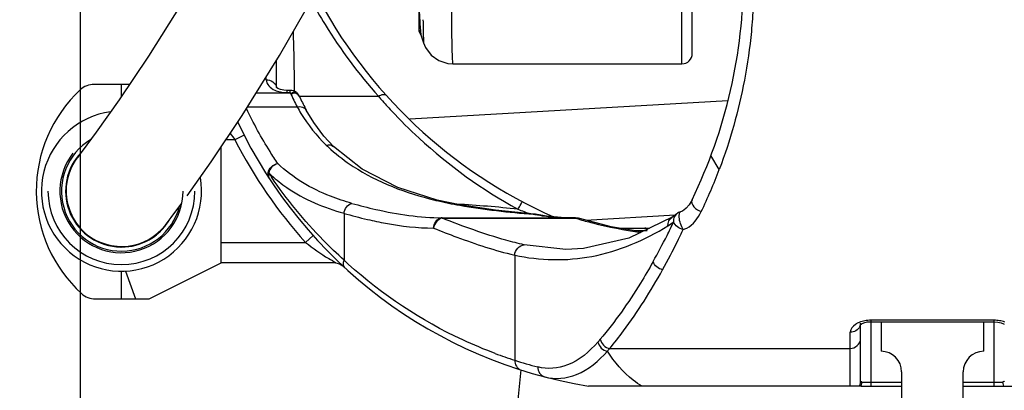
# Model space of a CAD drawing. Header units: millimetres. Extents: x 0 to 17835, y 0 to 12615.
# Tile 2 of 85: x 5348 to 5827, y 6335 to 6516. Entities that reach past the tile are written whole.
import ezdxf

# ---------------------------------------------------------------- set-up
doc = ezdxf.new("R2010")
doc.units = ezdxf.units.MM
doc.header["$LTSCALE"] = 980.925
doc.layers.get('0').update_dxf_attribs({"linetype": 'CONTINUOUS'})
for name, color, linetype in [('304103000036DXF_CONTINUOUS_LINE', 7, 'CONTINUOUS'), ('304103000037DXF_CONTINUOUS_LINE', 7, 'CONTINUOUS'), ('304104000315DXF_CONTINUOUS_LINE', 7, 'CONTINUOUS'), ('304109000042DXF_CONTINUOUS_LINE', 7, 'CONTINUOUS'), ('304109000043DXF_CONTINUOUS_LINE', 7, 'CONTINUOUS'), ('304109000100DXF_CONTINUOUS_LINE', 7, 'CONTINUOUS'), ('304301000076DXF_CONTINUOUS_LINE', 7, 'CONTINUOUS'), ('501023000024DXF_CONTINUOUS_LINE', 7, 'CONTINUOUS'), ('XIANLAN_DXF_CONTINUOUS_LINE', 7, 'CONTINUOUS'), ('运动范围-老_DXF_DIMENSION', 7, 'CONTINUOUS')]:
    doc.layers.add(name, color=color, linetype=linetype)
doc.styles.get("Standard").update_dxf_attribs({"font": 'txt', "width": 0.7})
doc.dimstyles.new('DIMSTYLE_3', dxfattribs={"dimtxt": 135, "dimasz": 90, "dimexe": 1, "dimexo": 0, "dimgap": 2.25, "dimtad": 1, "dimdsep": 46, "dimtxsty": 'Standard', "dimblk": '_FILLED', "dimblk1": '_FILLED', "dimblk2": '_FILLED', "dimcen": 0.09, "dimclrt": 5, "dimazin": 2, "dimtp": 0.8, "dimtm": 0.8, "dimtfac": 1, "dimtofl": 0, "dimtmove": 0, "dimatfit": 3, "dimldrblk": '_FILLED', "dimfxl": 0, "dimtolj": 1, "dimarcsym": 0})

# ---------------------------------------------------------------- blocks, each defined once
blk = doc.blocks.new('_FILLED')
at = {"color": 0, "linetype": 'ByBlock'}
blk.add_solid([(0, 0), (-1, 0.1667), (-1, -0.1667)], dxfattribs=at)
blk = doc.blocks.new('*D3')
at = {"layer": '运动范围-老_DXF_DIMENSION', "color": 2, "linetype": 'Continuous', "transparency": 16777216}
for p, q in [((5377.39, 6235.98), (5377.39, 8447.51)), ((6272.39, 6734.48), (6272.39, 8447.51)), ((5377.39, 8432.51), (5824.89, 8432.51)), ((6272.39, 8432.51), (5824.89, 8432.51))]:
    blk.add_line(p, q, dxfattribs=at)
at = {"layer": '运动范围-老_DXF_DIMENSION', "color": 2, "linetype": 'Continuous', "transparency": 16777216, "xscale": 90, "yscale": 90, "zscale": 90}
for p, rotation in [((5377.39, 8432.51), 179.9999999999), ((6272.39, 8432.51), 359.9999999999)]:
    blk.add_blockref('_FILLED', p, dxfattribs=dict(at, rotation=rotation))
blk = doc.blocks.new('*D5')
at = {"layer": '运动范围-老_DXF_DIMENSION', "color": 2, "linetype": 'Continuous', "transparency": 16777216}
for p, q in [((5792.39, 8039.48), (5792.39, 7371.98)), ((5377.39, 6235.98), (5377.39, 7401.98)), ((5584.89, 7386.98), (5020.53, 7386.98)), ((5377.39, 7386.98), (5584.89, 7386.98)), ((5792.39, 7386.98), (5584.89, 7386.98))]:
    blk.add_line(p, q, dxfattribs=at)
at = {"layer": '运动范围-老_DXF_DIMENSION', "color": 2, "linetype": 'Continuous', "transparency": 16777216, "xscale": 90, "yscale": 90, "zscale": 90, "rotation": 180}
blk.add_blockref('_FILLED', (5377.39, 7386.98), dxfattribs=at)
at = {"layer": '运动范围-老_DXF_DIMENSION', "color": 2, "linetype": 'Continuous', "transparency": 16777216, "xscale": 90, "yscale": 90, "zscale": 90}
blk.add_blockref('_FILLED', (5792.39, 7386.98), dxfattribs=at)

msp = doc.modelspace()

# ---------------------------------------------------------------- linework, layer by layer
at = {"layer": '304103000036DXF_CONTINUOUS_LINE', "color": 7, "linetype": 'Continuous'}
for p, q in [((5472.891, 6483.081), (5472.891, 6496.092)), ((5479.523, 6481.537), (5477.891, 6481.537)), ((5482.594, 6480.483), (5483.677, 6479.252)), ((5483.948, 6478.788), (5484.435, 6477.844)), ((5487.4, 6471.967), (5487.401, 6471.965)), ((5688.586, 6443.067), (5684.499, 6449.769)), ((5551.203, 6428.137), (5551.209, 6428.136)), ((5667.882, 6421.468), (5667.884, 6421.469)), ((5553.641, 6419.48), (5618.488, 6419.48)), ((5618.488, 6419.48), (5619.96, 6419.253)), ((5613.855, 6404.062), (5613.821, 6404.062)), ((5501.763, 6397.479), (5445.891, 6397.479)), ((5501.763, 6397.479), (5503.65, 6397.109)), ((5503.65, 6397.109), (5505.17, 6396.139)), ((5762.391, 6368.881), (5822.391, 6368.881)), ((5757.206, 6367.347), (5757.253, 6367.399)), ((5757.391, 6339.874), (5757.391, 6367.501)), ((5757.536, 6337.479), (5624.864, 6337.479)), ((5757.597, 6337.479), (5777.391, 6337.479)), ((5757.992, 6338.808), (5758.043, 6339.479)), ((5807.391, 6337.479), (5827.184, 6337.479)), ((5826.788, 6338.792), (5826.738, 6339.479)), ((5827.245, 6337.479), (6016.973, 6337.479))]:
    msp.add_line(p, q, dxfattribs=at)
at = {"layer": '304103000036DXF_CONTINUOUS_LINE', "color": 9, "linetype": 'Continuous'}
for p, q in [((5467.891, 6486.746), (5467.891, 6488.082)), ((5479.656, 6480.174), (5462.955, 6480.174)), ((5477.891, 6481.537), (5477.891, 6480.454)), ((5477.891, 6480.454), (5479.523, 6480.454)), ((5479.523, 6480.454), (5479.523, 6481.537)), ((5479.523, 6480.454), (5479.656, 6480.174)), ((5481.74, 6480.99), (5481.73, 6481.575)), ((5481.749, 6481.02), (5481.742, 6481.612)), ((5483.948, 6478.682), (5522.521, 6478.682)), ((5458.809, 6473.531), (5482.989, 6473.531)), ((5452.664, 6457.479), (5448.264, 6457.479)), ((5457.115, 6459.756), (5452.664, 6457.479)), ((5549.992, 6428.114), (5551.203, 6428.137)), ((5505.788, 6421.665), (5505.788, 6398.866)), ((5553.641, 6419.48), (5553.641, 6419.327)), ((5553.641, 6419.327), (5618.473, 6419.327)), ((5597.994, 6421.274), (5598.384, 6421.295)), ((5618.473, 6419.327), (5618.473, 6419.48)), ((5619.963, 6419.252), (5618.473, 6419.327)), ((5445.891, 6407.479), (5487.031, 6407.479)), ((5487.031, 6407.479), (5490.751, 6410.819)), ((5613.821, 6404.062), (5593.512, 6406.32)), ((5588.909, 6401.345), (5588.909, 6350.121)), ((5822.391, 6369.587), (5762.391, 6369.587)), ((5762.391, 6369.587), (5762.391, 6337.479)), ((5822.391, 6337.479), (5822.391, 6369.587)), ((5752.391, 6337.479), (5752.391, 6363.745)), ((5635.177, 6355.845), (5752.391, 6355.845)), ((5758.044, 6339.622), (5758.043, 6339.479)), ((5758.043, 6339.479), (5777.391, 6339.479)), ((5807.391, 6339.479), (5826.738, 6339.479)), ((5826.738, 6339.479), (5826.738, 6339.622))]:
    msp.add_line(p, q, dxfattribs=at)
at = {"layer": '304103000036DXF_CONTINUOUS_LINE', "color": 7, "linetype": 'Continuous'}
for points in [[(5477.891, 6481.537), (5476.487, 6481.628), (5474.826, 6481.999), (5473.631, 6482.522), (5472.984, 6482.996), (5472.904, 6483.081)], [(5483.678, 6479.252), (5483.769, 6479.099), (5483.859, 6478.944), (5483.948, 6478.788)], [(5500.6, 6454.204), (5495.922, 6459.25), (5491.018, 6465.857), (5487.4, 6471.966)], [(5551.203, 6428.137), (5531.99, 6434.276), (5514.573, 6443.151), (5500.599, 6454.205)], [(5598.371, 6421.296), (5579.604, 6423.136), (5562.237, 6425.767), (5551.209, 6428.136)], [(5675.29, 6428.301), (5673.823, 6425.817), (5672.516, 6424.251), (5671.321, 6423.213), (5670.286, 6422.597), (5669.651, 6422.361)], [(5667.886, 6421.471), (5667.257, 6420.991), (5666.039, 6420.14), (5665.542, 6419.824)], [(5618.487, 6419.48), (5611.594, 6419.665), (5604.352, 6420.309), (5599.024, 6421.203)], [(5665.541, 6419.824), (5644.574, 6409.584), (5622.49, 6404.497), (5613.813, 6404.062)], [(5650.756, 6412.603), (5635.909, 6415.147), (5619.961, 6419.253)], [(5757.253, 6367.399), (5757.834, 6367.829), (5759.034, 6368.363), (5760.634, 6368.747), (5762.391, 6368.881)], [(5822.391, 6368.881), (5824.214, 6368.737), (5825.792, 6368.348), (5826.968, 6367.817), (5827.257, 6367.627)], [(5757.593, 6337.479), (5757.839, 6338.128), (5757.992, 6338.808)], [(5827.179, 6337.479), (5826.935, 6338.128), (5826.788, 6338.792)]]:
    msp.add_lwpolyline(points, dxfattribs=at)
for centre, radius, start, end in [((5450.391, 6537.481), 250, 334.10544, 360), ((5704.891, 6639.479), 240, 207.34898, 246.14363), ((5479.523, 6476.537), 5, 52.11748, 90), ((5615.293, 6540.162), 144.938, 205.46528, 208.06844), ((5661.891, 6564.479), 230, 205.33808, 260.73581), ((5670.975, 6417.539), 5, 105.31029, 128.12613), ((5597.994, 6416.31), 5, 78.11549, 85.66915)]:
    msp.add_arc(centre, radius, start, end, dxfattribs=at)
at = {"layer": '304103000036DXF_CONTINUOUS_LINE', "color": 9, "linetype": 'Continuous'}
for centre, radius, start, end in [((3530.191, 6457.209), 1951.703, 0.716424, 1.561862), ((5469.928, 6482.868), 2.962, 0.0088, 3.82036), ((5477.888, 6495.949), 15.495, 258.54518, 270.0097), ((5615.071, 6543.966), 149.689, 205.22405, 208.0693), ((5711.247, 6641.988), 249.572, 220.8698, 221.35056), ((5712.304, 6642.921), 250.982, 221.35104, 223.04706), ((5555.948, 6513.2), 83.046, 208.53357, 211.05267), ((5568.558, 6546.385), 146.068, 215.96808, 217.49294), ((5661.891, 6564.479), 235, 207.08547, 221.91944), ((5558.702, 6519.356), 89.141, 226.29421, 228.33681), ((5473.035, 6440.775), 4.299, 171.56261, 179.95314), ((5518.509, 6493.19), 71.58, 226.33791, 227.85156), ((5648.6, 6560.354), 215.343, 213.52947, 214.15066), ((5587.288, 6580.526), 156.909, 256.24956, 256.6741), ((5571.52, 6650.926), 238.498, 254.00192, 256.84258), ((5517.292, 5721.484), 706.01, 84.049463, 86.468013), ((5720.1, 6759.999), 360.422, 248.92299, 249.94348), ((5553.648, 6415.904), 3.576, 90.09899, 99.13665), ((5598.25, 6417.508), 3.775, 87.97494, 93.88091), ((5611.338, 6485.949), 66.037, 258.34256, 258.6609), ((5611.659, 6487.554), 67.674, 258.66178, 259.19203), ((5598.251, 6417.506), 3.777, 78.18602, 87.99025), ((5662.886, 6563.297), 150.665, 252.85528, 253.38396), ((5341.609, 6572.896), 360.009, 333.25818, 334.43497), ((5338.086, 6571.06), 368.167, 333.77007, 334.71323), ((5369.993, 6558.458), 328.165, 330.76358, 333.27953), ((5366.968, 6556.651), 335.89, 331.07466, 333.79734), ((5657.701, 6562.462), 223.252, 227.12078, 227.83482), ((5762.379, 6353.372), 16.214, 89.95764, 100.38745), ((5822.399, 6353.346), 16.241, 80.32714, 90.02986), ((5753.485, 6368.127), 3.908, 334.95818, 348.58697), ((5753.547, 6368.114), 3.844, 348.60112, 359.97944), ((5563.148, 6415), 93.206, 319.51937, 320.60489), ((5656.738, 6560.725), 221.257, 249.54352, 252.1478), ((5657.594, 6565.54), 226.104, 252.31529, 255.28287), ((5752.456, 6339.841), 4.924, 331.33736, 341.00978), ((5752.262, 6339.912), 5.131, 340.96107, 348.64993)]:
    msp.add_arc(centre, radius, start, end, dxfattribs=at)
at = {"layer": '304103000036DXF_CONTINUOUS_LINE', "color": 7, "linetype": 'Continuous'}
for points, knots in [([(5705.391, 6535.258), (5705.694, 6531.062), (5705.056, 6522.709), (5704.075, 6506.404), (5700.094, 6479.471), (5693.921, 6457.122), (5688.586, 6443.067)], [0, 0, 0, 0, 0.1340368, 0.2655989, 0.52098, 1, 1, 1, 1]), ([(5757.293, 6338.902), (5757.325, 6339.063), (5757.374, 6339.386), (5757.391, 6339.712), (5757.391, 6339.874)], [0, 0, 0, 0, 0.5018711, 1, 1, 1, 1])]:
    msp.add_open_spline(points, degree=3, knots=knots, dxfattribs=at)
at = {"layer": '304103000036DXF_CONTINUOUS_LINE', "color": 9, "linetype": 'Continuous'}
for points, knots in [([(5489.678, 6525.553), (5491.868, 6521.496), (5501.41, 6504.946), (5512.885, 6489.505), (5522.521, 6478.682)], [0, 0, 0, 0, 0.2413671, 1, 1, 1, 1]), ([(5467.891, 6486.746), (5467.891, 6484.555), (5470.889, 6481.767), (5473.858, 6480.956), (5474.811, 6480.763)], [0, 0, 0, 0, 0.6927246, 1, 1, 1, 1]), ([(5481.163, 6480.515), (5480.974, 6480.481), (5480.571, 6480.345), (5480.215, 6480.115), (5480.035, 6479.975)], [0, 0, 0, 0, 0.4575126, 1, 1, 1, 1]), ([(5481.408, 6480.222), (5481.212, 6480.187), (5480.793, 6480.041), (5480.424, 6479.797), (5480.237, 6479.648)], [0, 0, 0, 0, 0.4542046, 1, 1, 1, 1]), ([(5482.682, 6480.174), (5482.464, 6480.313), (5481.977, 6480.543), (5481.429, 6480.563), (5481.163, 6480.515)], [0, 0, 0, 0, 0.4887644, 1, 1, 1, 1]), ([(5483.678, 6479.252), (5483.539, 6479.422), (5483.234, 6479.759), (5482.879, 6480.048), (5482.682, 6480.174)], [0, 0, 0, 0, 0.4849849, 1, 1, 1, 1]), ([(5522.521, 6478.682), (5522.896, 6478.913), (5523.96, 6479.485), (5525.677, 6479.845), (5526.243, 6479.214)], [0, 0, 0, 0, 0.3421527, 1, 1, 1, 1]), ([(5473.535, 6445.878), (5472.239, 6447.822), (5466.674, 6456.465), (5461.717, 6465.502), (5458.282, 6472.663)], [0, 0, 0, 0, 0.227288, 1, 1, 1, 1]), ([(5528.888, 6471.601), (5533.192, 6466.993), (5551.697, 6448.617), (5573.146, 6433.182), (5590.484, 6423.689)], [0, 0, 0, 0, 0.2418579, 1, 1, 1, 1]), ([(5499.445, 6452.762), (5502.811, 6449.767), (5517.863, 6438.28), (5536.046, 6431.527), (5549.992, 6428.114)], [0, 0, 0, 0, 0.2388471, 1, 1, 1, 1]), ([(5509.584, 6426.524), (5506.062, 6427.5), (5493.025, 6431.718), (5480.824, 6438.948), (5473.535, 6445.878)], [0, 0, 0, 0, 0.2665662, 1, 1, 1, 1]), ([(5469.349, 6438.671), (5469.159, 6438.961), (5468.844, 6439.642), (5468.736, 6440.386), (5468.736, 6440.778)], [0, 0, 0, 0, 0.4693985, 1, 1, 1, 1]), ([(5505.788, 6398.866), (5502.319, 6401.998), (5489.341, 6414.449), (5477.859, 6428.455), (5470.39, 6439.467)], [0, 0, 0, 0, 0.259959, 1, 1, 1, 1]), ([(5470.475, 6440.119), (5472.845, 6437.975), (5483.348, 6429.666), (5495.999, 6424.381), (5505.788, 6421.665)], [0, 0, 0, 0, 0.239309, 1, 1, 1, 1]), ([(5509.584, 6426.524), (5513.463, 6425.448), (5527.887, 6421.789), (5542.772, 6419.521), (5553.641, 6419.48)], [0, 0, 0, 0, 0.2702236, 1, 1, 1, 1]), ([(5551.122, 6427.841), (5554.789, 6426.973), (5570.276, 6423.867), (5586.01, 6422.164), (5597.994, 6421.274)], [0, 0, 0, 0, 0.2387323, 1, 1, 1, 1]), ([(5590.484, 6423.69), (5590.968, 6424.579), (5591.704, 6425.265), (5592.455, 6427.445), (5592.819, 6427.253)], [0, 0, 0, 0, 0.7111442, 1, 1, 1, 1]), ([(5669.12, 6421.392), (5669.147, 6421.568), (5669.211, 6421.862), (5669.353, 6422.137), (5669.437, 6422.226)], [0, 0, 0, 0, 0.5939775, 1, 1, 1, 1]), ([(5669.437, 6422.226), (5669.468, 6422.258), (5669.533, 6422.314), (5669.612, 6422.35), (5669.651, 6422.361)], [0, 0, 0, 0, 0.5287741, 1, 1, 1, 1]), ([(5670.975, 6413.798), (5671.57, 6413.963), (5675.475, 6415.548), (5678.248, 6419.271), (5679.789, 6422.485)], [0, 0, 0, 0, 0.1476812, 1, 1, 1, 1]), ([(5517.231, 6418.689), (5520.158, 6418.008), (5530.756, 6415.778), (5541.594, 6414.51), (5549.422, 6414.48)], [0, 0, 0, 0, 0.2774054, 1, 1, 1, 1]), ([(5593.512, 6406.32), (5590.541, 6406.981), (5576.99, 6410.485), (5563.824, 6415.316), (5553.641, 6419.327)], [0, 0, 0, 0, 0.2175939, 1, 1, 1, 1]), ([(5598.968, 6421.081), (5600.448, 6420.798), (5606.902, 6419.785), (5613.45, 6419.495), (5618.473, 6419.48)], [0, 0, 0, 0, 0.2306939, 1, 1, 1, 1]), ([(5619.803, 6418.923), (5622.126, 6418.23), (5632.176, 6415.489), (5642.436, 6413.579), (5650.336, 6412.393)], [0, 0, 0, 0, 0.2328606, 1, 1, 1, 1]), ([(5670.975, 6413.798), (5670.712, 6414.221), (5669.59, 6416.58), (5668.799, 6419.293), (5669.12, 6421.392)], [0, 0, 0, 0, 0.1901059, 1, 1, 1, 1]), ([(5549.422, 6414.48), (5553.185, 6412.968), (5566.118, 6407.951), (5579.33, 6403.517), (5588.909, 6401.342)], [0, 0, 0, 0, 0.2922227, 1, 1, 1, 1]), ([(5588.909, 6401.345), (5601.125, 6398.603), (5627.846, 6398.101), (5652.221, 6408.581), (5663.567, 6415.567)], [0, 0, 0, 0, 0.4844365, 1, 1, 1, 1]), ([(5487.031, 6407.479), (5490.71, 6404.747), (5495.399, 6401.096), (5500.73, 6398.354), (5501.763, 6397.479)], [0, 0, 0, 0, 0.7719792, 1, 1, 1, 1]), ([(5656.353, 6398.178), (5654.359, 6394.623), (5646.626, 6381.446), (5637.8, 6368.877), (5630.574, 6360.312)], [0, 0, 0, 0, 0.2666808, 1, 1, 1, 1]), ([(5579.409, 6353.421), (5574.051, 6355.419), (5548.199, 6366.209), (5524.362, 6382.021), (5507.839, 6396.985)], [0, 0, 0, 0, 0.2041723, 1, 1, 1, 1]), ([(5635.177, 6355.845), (5637.49, 6358.626), (5647.011, 6370.758), (5655.244, 6383.869), (5660.956, 6394.191)], [0, 0, 0, 0, 0.2346872, 1, 1, 1, 1]), ([(5756.767, 6368.547), (5756.106, 6368.279), (5754.147, 6367.321), (5752.391, 6365.26), (5752.391, 6363.745)], [0, 0, 0, 0, 0.3201874, 1, 1, 1, 1]), ([(5630.574, 6360.312), (5630.386, 6360.09), (5630.01, 6359.647), (5629.631, 6359.208), (5629.44, 6358.991)], [0, 0, 0, 0, 0.5019453, 1, 1, 1, 1]), ([(5629.44, 6358.991), (5625.376, 6354.349), (5616.72, 6346.665), (5604.846, 6345.622), (5600.153, 6346.854)], [0, 0, 0, 0, 0.559797, 1, 1, 1, 1]), ([(5603.487, 6342.018), (5608.525, 6340.695), (5620.901, 6341.892), (5629.892, 6349.81), (5634.043, 6354.491)], [0, 0, 0, 0, 0.4543132, 1, 1, 1, 1]), ([(5650.957, 6337.479), (5649.446, 6338.312), (5642.758, 6342.84), (5637.57, 6349.252), (5634.043, 6354.491)], [0, 0, 0, 0, 0.2145427, 1, 1, 1, 1]), ([(5758.044, 6339.622), (5757.879, 6339.644), (5757.673, 6339.666), (5757.391, 6339.8), (5757.391, 6339.874)], [0, 0, 0, 0, 0.6918185, 1, 1, 1, 1]), ([(5827.391, 6339.874), (5827.391, 6339.8), (5827.108, 6339.666), (5826.902, 6339.644), (5826.738, 6339.622)], [0, 0, 0, 0, 0.3081773, 1, 1, 1, 1])]:
    msp.add_open_spline(points, degree=3, knots=knots, dxfattribs=at)
for points in [[(5467.891, 6486.746), (5469.958, 6486.746), (5472.747, 6485.129), (5472.884, 6483.065)], [(5483.948, 6478.788), (5483.397, 6479.588), (5482.365, 6480.396), (5481.408, 6480.222)], [(5482.989, 6473.531), (5484.517, 6473.845), (5486.662, 6473.34), (5487.398, 6471.965)], [(5484.803, 6470.363), (5488.2, 6464.724), (5492.35, 6459.465), (5497.109, 6454.916)], [(5497.109, 6454.916), (5498.255, 6455.226), (5499.748, 6455.033), (5500.599, 6454.205)], [(5468.782, 6441.405), (5469.1, 6443.557), (5471.378, 6445.596), (5473.535, 6445.877)], [(5473.535, 6445.879), (5471.476, 6445.454), (5469.509, 6443.464), (5469.09, 6441.404)], [(5469.091, 6441.404), (5468.811, 6440.533), (5468.849, 6439.437), (5469.349, 6438.67)], [(5505.788, 6421.665), (5506.033, 6423.706), (5507.568, 6426.128), (5509.584, 6426.524)], [(5666.372, 6417.539), (5666.205, 6418.934), (5666.782, 6420.603), (5667.886, 6421.47)], [(5549.422, 6414.48), (5549.424, 6416.533), (5551.053, 6419.109), (5553.08, 6419.434)], [(5553.641, 6419.327), (5551.523, 6419.007), (5549.666, 6416.608), (5549.422, 6414.48)], [(5663.567, 6415.571), (5663.42, 6417.126), (5664.213, 6419.001), (5665.542, 6419.822)], [(5663.567, 6415.567), (5664.54, 6416.168), (5665.473, 6416.834), (5666.372, 6417.54)], [(5670.975, 6413.798), (5669.04, 6414.205), (5666.972, 6415.655), (5666.372, 6417.539)], [(5588.909, 6401.345), (5588.987, 6403.603), (5591.254, 6406.229), (5593.512, 6406.32)], [(5506.2, 6395.185), (5505.291, 6396.021), (5505.34, 6397.715), (5505.788, 6398.866)], [(5660.956, 6394.191), (5658.967, 6394.597), (5656.886, 6396.219), (5656.353, 6398.178)], [(5759.455, 6369.321), (5758.538, 6369.152), (5757.631, 6368.898), (5756.767, 6368.547)], [(5827.583, 6368.712), (5826.788, 6369.001), (5825.962, 6369.213), (5825.128, 6369.356)], [(5757.025, 6366.473), (5756.268, 6364.848), (5754.183, 6363.745), (5752.391, 6363.745)], [(5630.574, 6360.311), (5630.955, 6358.207), (5633.069, 6356.204), (5635.177, 6355.845)], [(5752.391, 6355.845), (5754.625, 6355.845), (5757.391, 6358.076), (5757.391, 6360.311)], [(5629.44, 6358.991), (5629.809, 6356.877), (5631.927, 6354.844), (5634.043, 6354.491)], [(5588.909, 6350.121), (5588.817, 6348.232), (5590.19, 6345.932), (5591.992, 6345.358)], [(5600.153, 6346.854), (5600.075, 6344.898), (5601.593, 6342.515), (5603.487, 6342.018)]]:
    msp.add_open_spline(points, degree=3, dxfattribs=at)
at = {"layer": '304103000036DXF_CONTINUOUS_LINE', "color": 7, "linetype": 'Continuous'}
for points in [[(5679.788, 6422.485), (5682.97, 6429.234), (5685.938, 6436.092), (5688.586, 6443.067)], [(5675.29, 6428.301), (5674.221, 6426.096), (5677.4, 6423.033), (5679.788, 6422.485)]]:
    msp.add_open_spline(points, degree=3, dxfattribs=at)
at = {"layer": '304103000037DXF_CONTINUOUS_LINE', "color": 9, "linetype": 'Continuous'}
for p, q in [((5670.391, 6494.479), (5670.391, 6860.889)), ((5542.786, 6514.022), (5543.136, 6508.572)), ((5544.506, 6507.52), (5544.51, 6504.681))]:
    msp.add_line(p, q, dxfattribs=at)
at = {"layer": '304103000037DXF_CONTINUOUS_LINE', "color": 7, "linetype": 'Continuous'}
for p, q in [((5675.391, 6499.48), (5675.391, 6856.118)), ((5542.227, 6516.657), (5542.26, 6512.764)), ((5542.26, 6512.772), (5542.264, 6511.47)), ((5542.264, 6511.47), (5542.445, 6510.453)), ((5543.136, 6508.572), (5542.444, 6510.452)), ((5543.136, 6508.572), (5544.51, 6504.681)), ((5558.722, 6494.479), (5670.391, 6494.479))]:
    msp.add_line(p, q, dxfattribs=at)
msp.add_lwpolyline([(5544.51, 6504.681), (5545.516, 6502.366), (5548.28, 6498.71), (5552.018, 6496.061), (5556.382, 6494.663), (5558.722, 6494.479)], dxfattribs=at)
at = {"layer": '304103000037DXF_CONTINUOUS_LINE', "color": 9, "linetype": 'Continuous'}
for centre, radius, start, end in [((6652.93, 6587.712), 1112.587, 183.427415, 183.797665), ((4904.258, 6504.701), 640.254, 0.568569, 1.008279), ((4944.727, 6505.101), 599.783, 0.231122, 0.568759)]:
    msp.add_arc(centre, radius, start, end, dxfattribs=at)
at = {"layer": '304103000037DXF_CONTINUOUS_LINE', "color": 7, "linetype": 'Continuous'}
msp.add_arc((5670.391, 6499.479), 5, 270, 360, dxfattribs=at)
at = {"layer": '304103000037DXF_CONTINUOUS_LINE', "color": 9, "linetype": 'Continuous'}
for points, knots in [([(5558.722, 6494.479), (5558.322, 6503.786), (5558.499, 6537.321), (5555.208, 6570.807), (5551.649, 6594.752)], [0, 0, 0, 0, 0.2778735, 1, 1, 1, 1]), ([(5542.438, 6511.715), (5542.437, 6512.215), (5542.427, 6515.377), (5542.392, 6518.538), (5542.333, 6521.198)], [0, 0, 0, 0, 0.1584228, 1, 1, 1, 1]), ([(5542.444, 6510.452), (5542.406, 6510.556), (5542.482, 6510.993), (5542.438, 6511.404), (5542.438, 6511.715)], [0, 0, 0, 0, 0.2618414, 1, 1, 1, 1])]:
    msp.add_open_spline(points, degree=3, knots=knots, dxfattribs=at)
at = {"layer": '304104000315DXF_CONTINUOUS_LINE', "color": 7, "linetype": 'Continuous'}
for p, q in [((5767.391, 6368.881), (5767.391, 6354.479)), ((5817.391, 6354.479), (5817.391, 6368.881)), ((5777.391, 6344.479), (5777.391, 6289.479)), ((5807.391, 6289.479), (5807.391, 6344.479))]:
    msp.add_line(p, q, dxfattribs=at)
for centre, start, end in [((5767.391, 6344.479), 0, 90), ((5817.391, 6344.479), 90, 180)]:
    msp.add_arc(centre, 10, start, end, dxfattribs=at)
at = {"layer": '304109000042DXF_CONTINUOUS_LINE', "color": 7, "linetype": 'Continuous'}
for p, q in [((5397.391, 6484.479), (5384.119, 6484.479)), ((5397.391, 6478.541), (5397.391, 6484.479)), ((5401.301, 6484.379), (5397.391, 6484.379)), ((5445.891, 6397.479), (5445.891, 6453.93)), ((5410.891, 6379.979), (5445.891, 6397.479)), ((5397.391, 6379.979), (5397.391, 6393.57)), ((5399.313, 6393.571), (5404.26, 6379.979)), ((5384.661, 6379.979), (5410.891, 6379.979))]:
    msp.add_line(p, q, dxfattribs=at)
for centre, radius, start, end in [((5384.119, 6474.479), 10, 90, 133.07714), ((5423.391, 6432.479), 67.5, 133.07714, 227.65739), ((5384.661, 6389.979), 10, 227.65739, 270)]:
    msp.add_arc(centre, radius, start, end, dxfattribs=at)
at = {"layer": '304109000043DXF_CONTINUOUS_LINE', "color": 7, "linetype": 'Continuous'}
for p, q in [((5370.74, 6434.979), (5370.281, 6434.979)), ((5370.74, 6429.979), (5370.281, 6429.979))]:
    msp.add_line(p, q, dxfattribs=at)
at = {"layer": '304109000043DXF_CONTINUOUS_LINE', "color": 9, "linetype": 'Continuous'}
for radius, start, end in [(29.225, 120.81033, 345.34919), (26.768, 140.78462, 141.76184)]:
    msp.add_arc((5397.391, 6432.479), radius, start, end, dxfattribs=at)
at = {"layer": '304109000043DXF_CONTINUOUS_LINE', "color": 7, "linetype": 'Continuous'}
msp.add_arc((5397.391, 6432.479), 27.225, 136.15567, 329.05115, dxfattribs=at)
at = {"layer": '304109000100DXF_CONTINUOUS_LINE', "color": 7, "linetype": 'Continuous'}
for radius, start, end in [(39, 97.76489, 9.90429), (30, 141.92838, 360)]:
    msp.add_arc((5397.391, 6432.479), radius, start, end, dxfattribs=at)
at = {"layer": '304109000100DXF_CONTINUOUS_LINE', "color": 9, "linetype": 'Continuous'}
msp.add_arc((5397.391, 6432.479), 35.794, 180, 360, dxfattribs=at)
at = {"layer": '304301000076DXF_CONTINUOUS_LINE', "color": 7, "linetype": 'Continuous'}
msp.add_line((5591.83, 6345.42), (5590.174, 6327.539), dxfattribs=at)
at = {"layer": '501023000024DXF_CONTINUOUS_LINE', "color": 7, "linetype": 'Continuous'}
for p, q in [((5639.81, 6414.479), (5652.228, 6414.479)), ((5652.228, 6414.479), (5654.597, 6414.479))]:
    msp.add_line(p, q, dxfattribs=at)
at = {"layer": '501023000024DXF_CONTINUOUS_LINE', "color": 9, "linetype": 'Continuous'}
msp.add_line((5646.812, 6413.279), (5653.428, 6413.279), dxfattribs=at)
at = {"layer": '501023000024DXF_CONTINUOUS_LINE', "color": 7, "linetype": 'Continuous'}
msp.add_arc((5652.228, 6413.279), 1.2, 0, 90, dxfattribs=at)
at = {"layer": 'XIANLAN_DXF_CONTINUOUS_LINE', "color": 7, "linetype": 'Continuous'}
for p, q in [((5692.656, 6476.449), (5537.828, 6467.574)), ((5455.745, 6462.868), (5455.573, 6462.859)), ((5429.393, 6430.2), (5441.066, 6446.715)), ((5370.393, 6432.479), (5370.402, 6431.706)), ((5370.402, 6431.706), (5370.435, 6430.934)), ((5623.327, 6418.386), (5667.122, 6420.897))]:
    msp.add_line(p, q, dxfattribs=at)
for points in [[(5507.087, 6710.929), (5499.973, 6683.179), (5488.671, 6649.626), (5475.212, 6616.582), (5459.979, 6584.19), (5443.545, 6553.023), (5426.757, 6524.045), (5410.597, 6498.259), (5396.288, 6476.895), (5385.12, 6461.13)], [(5441.066, 6446.715), (5456.155, 6469.279), (5474.396, 6498.505), (5494.987, 6534.572), (5515.562, 6575.054), (5532.465, 6613.678)], [(5385.12, 6461.13), (5378.239, 6451.863), (5376.175, 6449.18)], [(5418.602, 6415.774), (5421.62, 6419.7), (5426.738, 6426.614)]]:
    msp.add_lwpolyline(points, dxfattribs=at)
for centre, radius, start, end in [((5397.391, 6432.479), 29.225, 120.81033, 345.34919), ((5396.354, 6432.47), 25.963, 174.40573, 179.98132), ((5397.391, 6432.479), 27.225, 270, 329.05115)]:
    msp.add_arc(centre, radius, start, end, dxfattribs=at)
for points in [[(5376.182, 6449.175), (5372.557, 6444.531), (5370.391, 6438.369), (5370.391, 6432.479)], [(5370.391, 6432.479), (5370.391, 6424.621), (5374.496, 6416.111), (5380.689, 6411.275)]]:
    msp.add_open_spline(points, degree=3, dxfattribs=at)
msp.add_open_spline([(5380.689, 6411.275), (5386.116, 6407.036), (5400.913, 6402.658), (5414.358, 6410.351), (5418.596, 6415.778)], degree=3, knots=[0, 0, 0, 0, 0.5, 1, 1, 1, 1], dxfattribs=at)

# ---------------------------------------------------------------- dimensions: what is measured, and where the dimension line sits
at = {"layer": '运动范围-老_DXF_DIMENSION', "color": 2, "linetype": 'Continuous'}
for base, p1, picture, middle in [((5377.391, 8432.512), (6272.391, 6734.479), '*D3', (5683.141, 8432.512)), ((5377.391, 7386.979), (5792.391, 8039.479), '*D5', (5020.529, 7386.979))]:
    dim = msp.add_linear_dim(base=base, p1=p1, p2=(5377.391, 6235.979), angle=180, dimstyle='DIMSTYLE_3', dxfattribs=at)
    dim.commit()
    dim.dimension.update_dxf_attribs({"geometry": picture, "text_midpoint": middle, "dimtype": 160})

doc.saveas('drawing.dxf')
